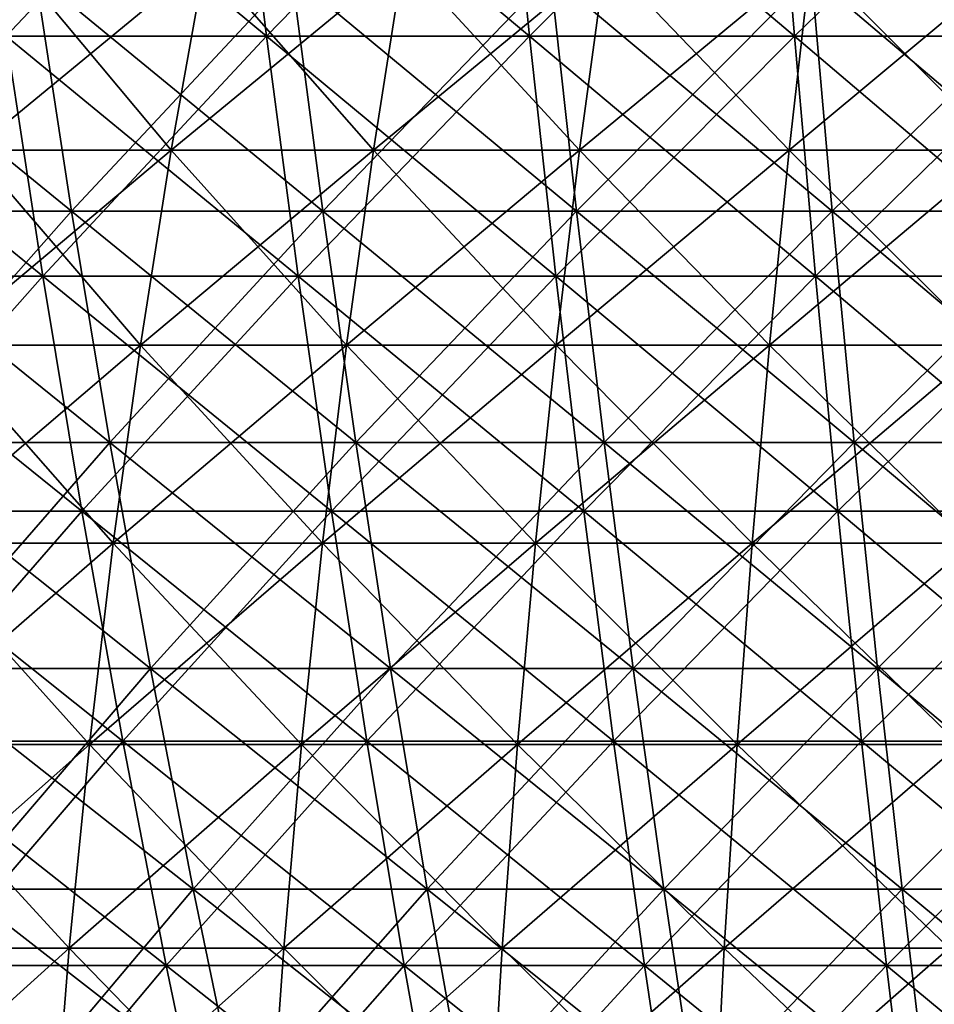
# Model space of a CAD drawing. Header units: millimetres. Extents: x -125 to 125, y 3898 to 4025.
# Tile 96 of 256: x -30 to -15, y 3950 to 3966. Entities that reach past the tile are written whole.
import ezdxf

# ---------------------------------------------------------------- set-up
doc = ezdxf.new("R2010")
doc.units = ezdxf.units.MM
doc.header["$LTSCALE"] = 2.2935
for name, color, linetype in [('2', 7, 'CONTINUOUS'), ('3', 7, 'CONTINUOUS'), ('4', 7, 'CONTINUOUS'), ('5', 7, 'CONTINUOUS'), ('6', 7, 'CONTINUOUS'), ('7', 7, 'CONTINUOUS')]:
    doc.layers.add(name, color=color, linetype=linetype)

msp = doc.modelspace()

# ---------------------------------------------------------------- linework, layer by layer
at = {"layer": '2', "color": 36, "linetype": 'Continuous', "true_color": 0x833d1e}
for points in [[(-29.858, 3965.627, 105.87), (-25.679, 3965.627, 106.96), (-30.409, 3969.553, 107.823), (-29.858, 3965.627, 105.87)], [(-30.409, 3969.553, 107.823), (-25.679, 3965.627, 106.96), (-26.153, 3969.553, 108.934), (-30.409, 3969.553, 107.823)], [(-25.679, 3965.627, 106.96), (-21.46, 3965.627, 107.886), (-26.153, 3969.553, 108.934), (-25.679, 3965.627, 106.96)], [(-26.153, 3969.553, 108.934), (-21.46, 3965.627, 107.886), (-21.856, 3969.553, 109.877), (-26.153, 3969.553, 108.934)], [(-21.46, 3965.627, 107.886), (-17.208, 3965.627, 108.645), (-21.856, 3969.553, 109.877), (-21.46, 3965.627, 107.886)], [(-21.856, 3969.553, 109.877), (-17.208, 3965.627, 108.645), (-17.525, 3969.553, 110.65), (-21.856, 3969.553, 109.877)], [(-17.208, 3965.627, 108.645), (-12.929, 3965.627, 109.237), (-17.525, 3969.553, 110.65), (-17.208, 3965.627, 108.645)], [(-17.525, 3969.553, 110.65), (-12.929, 3965.627, 109.237), (-13.168, 3969.553, 111.253), (-17.525, 3969.553, 110.65)], [(-33.322, 3961.776, 102.554), (-29.27, 3961.776, 103.783), (-33.992, 3965.627, 104.616), (-33.322, 3961.776, 102.554)], [(-33.992, 3965.627, 104.616), (-29.27, 3961.776, 103.783), (-29.858, 3965.627, 105.87), (-33.992, 3965.627, 104.616)], [(-29.27, 3961.776, 103.783), (-25.173, 3961.776, 104.853), (-29.858, 3965.627, 105.87), (-29.27, 3961.776, 103.783)], [(-29.858, 3965.627, 105.87), (-25.173, 3961.776, 104.853), (-25.679, 3965.627, 106.96), (-29.858, 3965.627, 105.87)], [(-25.173, 3961.776, 104.853), (-21.037, 3961.776, 105.76), (-25.679, 3965.627, 106.96), (-25.173, 3961.776, 104.853)], [(-25.679, 3965.627, 106.96), (-21.037, 3961.776, 105.76), (-21.46, 3965.627, 107.886), (-25.679, 3965.627, 106.96)], [(-21.037, 3961.776, 105.76), (-16.869, 3961.776, 106.504), (-21.46, 3965.627, 107.886), (-21.037, 3961.776, 105.76)], [(-21.46, 3965.627, 107.886), (-16.869, 3961.776, 106.504), (-17.208, 3965.627, 108.645), (-21.46, 3965.627, 107.886)], [(-16.869, 3961.776, 106.504), (-12.674, 3961.776, 107.085), (-17.208, 3965.627, 108.645), (-16.869, 3961.776, 106.504)], [(-17.208, 3965.627, 108.645), (-12.674, 3961.776, 107.085), (-12.929, 3965.627, 109.237), (-17.208, 3965.627, 108.645)], [(-32.61, 3958.004, 100.365), (-28.645, 3958.004, 101.568), (-33.322, 3961.776, 102.554), (-32.61, 3958.004, 100.365)], [(-33.322, 3961.776, 102.554), (-28.645, 3958.004, 101.568), (-29.27, 3961.776, 103.783), (-33.322, 3961.776, 102.554)], [(-28.645, 3958.004, 101.568), (-24.635, 3958.004, 102.614), (-29.27, 3961.776, 103.783), (-28.645, 3958.004, 101.568)], [(-29.27, 3961.776, 103.783), (-24.635, 3958.004, 102.614), (-25.173, 3961.776, 104.853), (-29.27, 3961.776, 103.783)], [(-24.635, 3958.004, 102.614), (-20.588, 3958.004, 103.502), (-25.173, 3961.776, 104.853), (-24.635, 3958.004, 102.614)], [(-25.173, 3961.776, 104.853), (-20.588, 3958.004, 103.502), (-21.037, 3961.776, 105.76), (-25.173, 3961.776, 104.853)], [(-20.588, 3958.004, 103.502), (-16.508, 3958.004, 104.23), (-21.037, 3961.776, 105.76), (-20.588, 3958.004, 103.502)], [(-21.037, 3961.776, 105.76), (-16.508, 3958.004, 104.23), (-16.869, 3961.776, 106.504), (-21.037, 3961.776, 105.76)], [(-16.508, 3958.004, 104.23), (-12.404, 3958.004, 104.798), (-16.869, 3961.776, 106.504), (-16.508, 3958.004, 104.23)], [(-16.869, 3961.776, 106.504), (-12.404, 3958.004, 104.798), (-12.674, 3961.776, 107.085), (-16.869, 3961.776, 106.504)], [(-31.858, 3954.316, 98.05), (-27.984, 3954.316, 99.225), (-32.61, 3958.004, 100.365), (-31.858, 3954.316, 98.05)], [(-32.61, 3958.004, 100.365), (-27.984, 3954.316, 99.225), (-28.645, 3958.004, 101.568), (-32.61, 3958.004, 100.365)], [(-27.984, 3954.316, 99.225), (-24.067, 3954.316, 100.247), (-28.645, 3958.004, 101.568), (-27.984, 3954.316, 99.225)], [(-28.645, 3958.004, 101.568), (-24.067, 3954.316, 100.247), (-24.635, 3958.004, 102.614), (-28.645, 3958.004, 101.568)], [(-24.067, 3954.316, 100.247), (-20.113, 3954.316, 101.115), (-24.635, 3958.004, 102.614), (-24.067, 3954.316, 100.247)], [(-24.635, 3958.004, 102.614), (-20.113, 3954.316, 101.115), (-20.588, 3958.004, 103.502), (-24.635, 3958.004, 102.614)], [(-20.113, 3954.316, 101.115), (-16.128, 3954.316, 101.826), (-20.588, 3958.004, 103.502), (-20.113, 3954.316, 101.115)], [(-20.588, 3958.004, 103.502), (-16.128, 3954.316, 101.826), (-16.508, 3958.004, 104.23), (-20.588, 3958.004, 103.502)], [(-16.128, 3954.316, 101.826), (-12.118, 3954.316, 102.381), (-16.508, 3958.004, 104.23), (-16.128, 3954.316, 101.826)], [(-16.508, 3958.004, 104.23), (-12.118, 3954.316, 102.381), (-12.404, 3958.004, 104.798), (-16.508, 3958.004, 104.23)], [(-31.066, 3950.715, 95.612), (-27.289, 3950.715, 96.758), (-31.858, 3954.316, 98.05), (-31.066, 3950.715, 95.612)], [(-31.858, 3954.316, 98.05), (-27.289, 3950.715, 96.758), (-27.984, 3954.316, 99.225), (-31.858, 3954.316, 98.05)], [(-27.289, 3950.715, 96.758), (-23.469, 3950.715, 97.755), (-27.984, 3954.316, 99.225), (-27.289, 3950.715, 96.758)], [(-27.984, 3954.316, 99.225), (-23.469, 3950.715, 97.755), (-24.067, 3954.316, 100.247), (-27.984, 3954.316, 99.225)], [(-23.469, 3950.715, 97.755), (-19.613, 3950.715, 98.601), (-24.067, 3954.316, 100.247), (-23.469, 3950.715, 97.755)], [(-24.067, 3954.316, 100.247), (-19.613, 3950.715, 98.601), (-20.113, 3954.316, 101.115), (-24.067, 3954.316, 100.247)], [(-19.613, 3950.715, 98.601), (-15.727, 3950.715, 99.295), (-20.113, 3954.316, 101.115), (-19.613, 3950.715, 98.601)], [(-20.113, 3954.316, 101.115), (-15.727, 3950.715, 99.295), (-16.128, 3954.316, 101.826), (-20.113, 3954.316, 101.115)], [(-15.727, 3950.715, 99.295), (-11.816, 3950.715, 99.836), (-16.128, 3954.316, 101.826), (-15.727, 3950.715, 99.295)], [(-16.128, 3954.316, 101.826), (-11.816, 3950.715, 99.836), (-12.118, 3954.316, 102.381), (-16.128, 3954.316, 101.826)], [(-30.235, 3947.208, 93.055), (-26.559, 3947.208, 94.17), (-31.066, 3950.715, 95.612), (-30.235, 3947.208, 93.055)], [(-31.066, 3950.715, 95.612), (-26.559, 3947.208, 94.17), (-27.289, 3950.715, 96.758), (-31.066, 3950.715, 95.612)], [(-26.559, 3947.208, 94.17), (-22.841, 3947.208, 95.141), (-27.289, 3950.715, 96.758), (-26.559, 3947.208, 94.17)], [(-27.289, 3950.715, 96.758), (-22.841, 3947.208, 95.141), (-23.469, 3950.715, 97.755), (-27.289, 3950.715, 96.758)], [(-22.841, 3947.208, 95.141), (-19.088, 3947.208, 95.964), (-23.469, 3950.715, 97.755), (-22.841, 3947.208, 95.141)], [(-23.469, 3950.715, 97.755), (-19.088, 3947.208, 95.964), (-19.613, 3950.715, 98.601), (-23.469, 3950.715, 97.755)], [(-19.088, 3947.208, 95.964), (-15.306, 3947.208, 96.639), (-19.613, 3950.715, 98.601), (-19.088, 3947.208, 95.964)], [(-19.613, 3950.715, 98.601), (-15.306, 3947.208, 96.639), (-15.727, 3950.715, 99.295), (-19.613, 3950.715, 98.601)], [(-15.306, 3947.208, 96.639), (-11.5, 3947.208, 97.166), (-15.727, 3950.715, 99.295), (-15.306, 3947.208, 96.639)], [(-15.727, 3950.715, 99.295), (-11.5, 3947.208, 97.166), (-11.816, 3950.715, 99.836), (-15.727, 3950.715, 99.295)]]:
    msp.add_3dface(points, dxfattribs=at)
at = {"layer": '3', "color": 36, "linetype": 'Continuous', "true_color": 0x833d1e}
for points in [[(-26.153, 3969.553, -108.934), (-29.858, 3965.627, -105.87), (-30.409, 3969.553, -107.823), (-26.153, 3969.553, -108.934)], [(-25.679, 3965.627, -106.96), (-29.858, 3965.627, -105.87), (-26.153, 3969.553, -108.934), (-25.679, 3965.627, -106.96)], [(-21.856, 3969.553, -109.877), (-25.679, 3965.627, -106.96), (-26.153, 3969.553, -108.934), (-21.856, 3969.553, -109.877)], [(-21.46, 3965.627, -107.886), (-25.679, 3965.627, -106.96), (-21.856, 3969.553, -109.877), (-21.46, 3965.627, -107.886)], [(-17.525, 3969.553, -110.65), (-21.46, 3965.627, -107.886), (-21.856, 3969.553, -109.877), (-17.525, 3969.553, -110.65)], [(-17.208, 3965.627, -108.645), (-21.46, 3965.627, -107.886), (-17.525, 3969.553, -110.65), (-17.208, 3965.627, -108.645)], [(-13.168, 3969.553, -111.253), (-17.208, 3965.627, -108.645), (-17.525, 3969.553, -110.65), (-13.168, 3969.553, -111.253)], [(-12.929, 3965.627, -109.237), (-17.208, 3965.627, -108.645), (-13.168, 3969.553, -111.253), (-12.929, 3965.627, -109.237)], [(-29.27, 3961.776, -103.783), (-33.322, 3961.776, -102.554), (-29.858, 3965.627, -105.87), (-29.27, 3961.776, -103.783)], [(-25.679, 3965.627, -106.96), (-29.27, 3961.776, -103.783), (-29.858, 3965.627, -105.87), (-25.679, 3965.627, -106.96)], [(-25.173, 3961.776, -104.853), (-29.27, 3961.776, -103.783), (-25.679, 3965.627, -106.96), (-25.173, 3961.776, -104.853)], [(-21.46, 3965.627, -107.886), (-25.173, 3961.776, -104.853), (-25.679, 3965.627, -106.96), (-21.46, 3965.627, -107.886)], [(-21.037, 3961.776, -105.76), (-25.173, 3961.776, -104.853), (-21.46, 3965.627, -107.886), (-21.037, 3961.776, -105.76)], [(-17.208, 3965.627, -108.645), (-21.037, 3961.776, -105.76), (-21.46, 3965.627, -107.886), (-17.208, 3965.627, -108.645)], [(-16.869, 3961.776, -106.504), (-21.037, 3961.776, -105.76), (-17.208, 3965.627, -108.645), (-16.869, 3961.776, -106.504)], [(-12.929, 3965.627, -109.237), (-16.869, 3961.776, -106.504), (-17.208, 3965.627, -108.645), (-12.929, 3965.627, -109.237)], [(-12.674, 3961.776, -107.085), (-16.869, 3961.776, -106.504), (-12.929, 3965.627, -109.237), (-12.674, 3961.776, -107.085)], [(-29.27, 3961.776, -103.783), (-32.61, 3958.004, -100.365), (-33.322, 3961.776, -102.554), (-29.27, 3961.776, -103.783)], [(-28.645, 3958.004, -101.568), (-32.61, 3958.004, -100.365), (-29.27, 3961.776, -103.783), (-28.645, 3958.004, -101.568)], [(-25.173, 3961.776, -104.853), (-28.645, 3958.004, -101.568), (-29.27, 3961.776, -103.783), (-25.173, 3961.776, -104.853)], [(-24.635, 3958.004, -102.614), (-28.645, 3958.004, -101.568), (-25.173, 3961.776, -104.853), (-24.635, 3958.004, -102.614)], [(-21.037, 3961.776, -105.76), (-24.635, 3958.004, -102.614), (-25.173, 3961.776, -104.853), (-21.037, 3961.776, -105.76)], [(-20.588, 3958.004, -103.502), (-24.635, 3958.004, -102.614), (-21.037, 3961.776, -105.76), (-20.588, 3958.004, -103.502)], [(-16.869, 3961.776, -106.504), (-20.588, 3958.004, -103.502), (-21.037, 3961.776, -105.76), (-16.869, 3961.776, -106.504)], [(-16.508, 3958.004, -104.23), (-20.588, 3958.004, -103.502), (-16.869, 3961.776, -106.504), (-16.508, 3958.004, -104.23)], [(-12.674, 3961.776, -107.085), (-16.508, 3958.004, -104.23), (-16.869, 3961.776, -106.504), (-12.674, 3961.776, -107.085)], [(-12.404, 3958.004, -104.798), (-16.508, 3958.004, -104.23), (-12.674, 3961.776, -107.085), (-12.404, 3958.004, -104.798)], [(-28.645, 3958.004, -101.568), (-31.858, 3954.316, -98.05), (-32.61, 3958.004, -100.365), (-28.645, 3958.004, -101.568)], [(-27.984, 3954.316, -99.225), (-31.858, 3954.316, -98.05), (-28.645, 3958.004, -101.568), (-27.984, 3954.316, -99.225)], [(-24.635, 3958.004, -102.614), (-27.984, 3954.316, -99.225), (-28.645, 3958.004, -101.568), (-24.635, 3958.004, -102.614)], [(-24.067, 3954.316, -100.247), (-27.984, 3954.316, -99.225), (-24.635, 3958.004, -102.614), (-24.067, 3954.316, -100.247)], [(-20.588, 3958.004, -103.502), (-24.067, 3954.316, -100.247), (-24.635, 3958.004, -102.614), (-20.588, 3958.004, -103.502)], [(-20.113, 3954.316, -101.115), (-24.067, 3954.316, -100.247), (-20.588, 3958.004, -103.502), (-20.113, 3954.316, -101.115)], [(-16.508, 3958.004, -104.23), (-20.113, 3954.316, -101.115), (-20.588, 3958.004, -103.502), (-16.508, 3958.004, -104.23)], [(-16.128, 3954.316, -101.826), (-20.113, 3954.316, -101.115), (-16.508, 3958.004, -104.23), (-16.128, 3954.316, -101.826)], [(-12.404, 3958.004, -104.798), (-16.128, 3954.316, -101.826), (-16.508, 3958.004, -104.23), (-12.404, 3958.004, -104.798)], [(-12.118, 3954.316, -102.381), (-16.128, 3954.316, -101.826), (-12.404, 3958.004, -104.798), (-12.118, 3954.316, -102.381)], [(-27.984, 3954.316, -99.225), (-31.066, 3950.715, -95.612), (-31.858, 3954.316, -98.05), (-27.984, 3954.316, -99.225)], [(-27.289, 3950.715, -96.758), (-31.066, 3950.715, -95.612), (-27.984, 3954.316, -99.225), (-27.289, 3950.715, -96.758)], [(-24.067, 3954.316, -100.247), (-27.289, 3950.715, -96.758), (-27.984, 3954.316, -99.225), (-24.067, 3954.316, -100.247)], [(-23.469, 3950.715, -97.755), (-27.289, 3950.715, -96.758), (-24.067, 3954.316, -100.247), (-23.469, 3950.715, -97.755)], [(-20.113, 3954.316, -101.115), (-23.469, 3950.715, -97.755), (-24.067, 3954.316, -100.247), (-20.113, 3954.316, -101.115)], [(-19.613, 3950.715, -98.601), (-23.469, 3950.715, -97.755), (-20.113, 3954.316, -101.115), (-19.613, 3950.715, -98.601)], [(-16.128, 3954.316, -101.826), (-19.613, 3950.715, -98.601), (-20.113, 3954.316, -101.115), (-16.128, 3954.316, -101.826)], [(-15.727, 3950.715, -99.295), (-19.613, 3950.715, -98.601), (-16.128, 3954.316, -101.826), (-15.727, 3950.715, -99.295)], [(-12.118, 3954.316, -102.381), (-15.727, 3950.715, -99.295), (-16.128, 3954.316, -101.826), (-12.118, 3954.316, -102.381)], [(-11.816, 3950.715, -99.836), (-15.727, 3950.715, -99.295), (-12.118, 3954.316, -102.381), (-11.816, 3950.715, -99.836)], [(-27.289, 3950.715, -96.758), (-30.235, 3947.208, -93.055), (-31.066, 3950.715, -95.612), (-27.289, 3950.715, -96.758)], [(-26.559, 3947.208, -94.17), (-30.235, 3947.208, -93.055), (-27.289, 3950.715, -96.758), (-26.559, 3947.208, -94.17)], [(-23.469, 3950.715, -97.755), (-26.559, 3947.208, -94.17), (-27.289, 3950.715, -96.758), (-23.469, 3950.715, -97.755)], [(-22.841, 3947.208, -95.141), (-26.559, 3947.208, -94.17), (-23.469, 3950.715, -97.755), (-22.841, 3947.208, -95.141)], [(-19.613, 3950.715, -98.601), (-22.841, 3947.208, -95.141), (-23.469, 3950.715, -97.755), (-19.613, 3950.715, -98.601)], [(-19.088, 3947.208, -95.964), (-22.841, 3947.208, -95.141), (-19.613, 3950.715, -98.601), (-19.088, 3947.208, -95.964)], [(-15.727, 3950.715, -99.295), (-19.088, 3947.208, -95.964), (-19.613, 3950.715, -98.601), (-15.727, 3950.715, -99.295)], [(-15.306, 3947.208, -96.639), (-19.088, 3947.208, -95.964), (-15.727, 3950.715, -99.295), (-15.306, 3947.208, -96.639)], [(-11.816, 3950.715, -99.836), (-15.306, 3947.208, -96.639), (-15.727, 3950.715, -99.295), (-11.816, 3950.715, -99.836)], [(-11.5, 3947.208, -97.166), (-15.306, 3947.208, -96.639), (-11.816, 3950.715, -99.836), (-11.5, 3947.208, -97.166)]]:
    msp.add_3dface(points, dxfattribs=at)
at = {"layer": '4', "color": 36, "linetype": 'Continuous', "true_color": 0x833d1e}
for points in [[(-32.794, 3962.819, -100.931), (-28.807, 3962.819, -102.141), (-33.453, 3966.607, -102.957), (-32.794, 3962.819, -100.931)], [(-33.453, 3966.607, -102.957), (-28.807, 3962.819, -102.141), (-29.385, 3966.607, -104.191), (-33.453, 3966.607, -102.957)], [(-28.807, 3962.819, -102.141), (-24.774, 3962.819, -103.193), (-29.385, 3966.607, -104.191), (-28.807, 3962.819, -102.141)], [(-29.385, 3966.607, -104.191), (-24.774, 3962.819, -103.193), (-25.272, 3966.607, -105.264), (-29.385, 3966.607, -104.191)], [(-24.774, 3962.819, -103.193), (-20.704, 3962.819, -104.086), (-25.272, 3966.607, -105.264), (-24.774, 3962.819, -103.193)], [(-25.272, 3966.607, -105.264), (-20.704, 3962.819, -104.086), (-21.12, 3966.607, -106.175), (-25.272, 3966.607, -105.264)], [(-20.704, 3962.819, -104.086), (-16.602, 3962.819, -104.818), (-21.12, 3966.607, -106.175), (-20.704, 3962.819, -104.086)], [(-21.12, 3966.607, -106.175), (-16.602, 3962.819, -104.818), (-16.935, 3966.607, -106.923), (-21.12, 3966.607, -106.175)], [(-16.602, 3962.819, -104.818), (-12.474, 3962.819, -105.389), (-16.935, 3966.607, -106.923), (-16.602, 3962.819, -104.818)], [(-16.935, 3966.607, -106.923), (-12.474, 3962.819, -105.389), (-12.724, 3966.607, -107.505), (-16.935, 3966.607, -106.923)], [(-32.095, 3959.109, -98.779), (-28.192, 3959.109, -99.963), (-32.794, 3962.819, -100.931), (-32.095, 3959.109, -98.779)], [(-32.794, 3962.819, -100.931), (-28.192, 3959.109, -99.963), (-28.807, 3962.819, -102.141), (-32.794, 3962.819, -100.931)], [(-28.192, 3959.109, -99.963), (-24.246, 3959.109, -100.992), (-28.807, 3962.819, -102.141), (-28.192, 3959.109, -99.963)], [(-28.807, 3962.819, -102.141), (-24.246, 3959.109, -100.992), (-24.774, 3962.819, -103.193), (-28.807, 3962.819, -102.141)], [(-24.246, 3959.109, -100.992), (-20.262, 3959.109, -101.866), (-24.774, 3962.819, -103.193), (-24.246, 3959.109, -100.992)], [(-24.774, 3962.819, -103.193), (-20.262, 3959.109, -101.866), (-20.704, 3962.819, -104.086), (-24.774, 3962.819, -103.193)], [(-20.262, 3959.109, -101.866), (-16.248, 3959.109, -102.583), (-20.704, 3962.819, -104.086), (-20.262, 3959.109, -101.866)], [(-20.704, 3962.819, -104.086), (-16.248, 3959.109, -102.583), (-16.602, 3962.819, -104.818), (-20.704, 3962.819, -104.086)], [(-16.248, 3959.109, -102.583), (-12.208, 3959.109, -103.142), (-16.602, 3962.819, -104.818), (-16.248, 3959.109, -102.583)], [(-16.602, 3962.819, -104.818), (-12.208, 3959.109, -103.142), (-12.474, 3962.819, -105.389), (-16.602, 3962.819, -104.818)], [(-31.356, 3955.48, -96.503), (-27.543, 3955.48, -97.66), (-32.095, 3959.109, -98.779), (-31.356, 3955.48, -96.503)], [(-32.095, 3959.109, -98.779), (-27.543, 3955.48, -97.66), (-28.192, 3959.109, -99.963), (-32.095, 3959.109, -98.779)], [(-27.543, 3955.48, -97.66), (-23.688, 3955.48, -98.666), (-28.192, 3959.109, -99.963), (-27.543, 3955.48, -97.66)], [(-28.192, 3959.109, -99.963), (-23.688, 3955.48, -98.666), (-24.246, 3959.109, -100.992), (-28.192, 3959.109, -99.963)], [(-23.688, 3955.48, -98.666), (-19.796, 3955.48, -99.52), (-24.246, 3959.109, -100.992), (-23.688, 3955.48, -98.666)], [(-24.246, 3959.109, -100.992), (-19.796, 3955.48, -99.52), (-20.262, 3959.109, -101.866), (-24.246, 3959.109, -100.992)], [(-19.796, 3955.48, -99.52), (-15.873, 3955.48, -100.22), (-20.262, 3959.109, -101.866), (-19.796, 3955.48, -99.52)], [(-20.262, 3959.109, -101.866), (-15.873, 3955.48, -100.22), (-16.248, 3959.109, -102.583), (-20.262, 3959.109, -101.866)], [(-15.873, 3955.48, -100.22), (-11.926, 3955.48, -100.766), (-16.248, 3959.109, -102.583), (-15.873, 3955.48, -100.22)], [(-16.248, 3959.109, -102.583), (-11.926, 3955.48, -100.766), (-12.208, 3959.109, -103.142), (-16.248, 3959.109, -102.583)], [(-30.577, 3951.939, -94.107), (-26.859, 3951.939, -95.235), (-31.356, 3955.48, -96.503), (-30.577, 3951.939, -94.107)], [(-31.356, 3955.48, -96.503), (-26.859, 3951.939, -95.235), (-27.543, 3955.48, -97.66), (-31.356, 3955.48, -96.503)], [(-26.859, 3951.939, -95.235), (-23.099, 3951.939, -96.216), (-27.543, 3955.48, -97.66), (-26.859, 3951.939, -95.235)], [(-27.543, 3955.48, -97.66), (-23.099, 3951.939, -96.216), (-23.688, 3955.48, -98.666), (-27.543, 3955.48, -97.66)], [(-23.099, 3951.939, -96.216), (-19.304, 3951.939, -97.049), (-23.688, 3955.48, -98.666), (-23.099, 3951.939, -96.216)], [(-23.688, 3955.48, -98.666), (-19.304, 3951.939, -97.049), (-19.796, 3955.48, -99.52), (-23.688, 3955.48, -98.666)], [(-19.304, 3951.939, -97.049), (-15.479, 3951.939, -97.732), (-19.796, 3955.48, -99.52), (-19.304, 3951.939, -97.049)], [(-19.796, 3955.48, -99.52), (-15.479, 3951.939, -97.732), (-15.873, 3955.48, -100.22), (-19.796, 3955.48, -99.52)], [(-15.479, 3951.939, -97.732), (-11.63, 3951.939, -98.264), (-15.873, 3955.48, -100.22), (-15.479, 3951.939, -97.732)], [(-15.873, 3955.48, -100.22), (-11.63, 3951.939, -98.264), (-11.926, 3955.48, -100.766), (-15.873, 3955.48, -100.22)], [(-29.761, 3948.489, -91.593), (-26.142, 3948.489, -92.691), (-30.577, 3951.939, -94.107), (-29.761, 3948.489, -91.593)], [(-30.577, 3951.939, -94.107), (-26.142, 3948.489, -92.691), (-26.859, 3951.939, -95.235), (-30.577, 3951.939, -94.107)], [(-26.142, 3948.489, -92.691), (-22.482, 3948.489, -93.646), (-26.859, 3951.939, -95.235), (-26.142, 3948.489, -92.691)], [(-26.859, 3951.939, -95.235), (-22.482, 3948.489, -93.646), (-23.099, 3951.939, -96.216), (-26.859, 3951.939, -95.235)], [(-22.482, 3948.489, -93.646), (-18.789, 3948.489, -94.457), (-23.099, 3951.939, -96.216), (-22.482, 3948.489, -93.646)], [(-23.099, 3951.939, -96.216), (-18.789, 3948.489, -94.457), (-19.304, 3951.939, -97.049), (-23.099, 3951.939, -96.216)], [(-18.789, 3948.489, -94.457), (-15.066, 3948.489, -95.121), (-19.304, 3951.939, -97.049), (-18.789, 3948.489, -94.457)], [(-19.304, 3951.939, -97.049), (-15.066, 3948.489, -95.121), (-15.479, 3951.939, -97.732), (-19.304, 3951.939, -97.049)], [(-15.066, 3948.489, -95.121), (-11.32, 3948.489, -95.64), (-15.479, 3951.939, -97.732), (-15.066, 3948.489, -95.121)], [(-15.479, 3951.939, -97.732), (-11.32, 3948.489, -95.64), (-11.63, 3951.939, -98.264), (-15.479, 3951.939, -97.732)]]:
    msp.add_3dface(points, dxfattribs=at)
at = {"layer": '5', "color": 36, "linetype": 'Continuous', "true_color": 0x833d1e}
for points in [[(-29.385, 3966.607, 104.191), (-32.794, 3962.819, 100.931), (-33.453, 3966.607, 102.957), (-29.385, 3966.607, 104.191)], [(-28.807, 3962.819, 102.141), (-32.794, 3962.819, 100.931), (-29.385, 3966.607, 104.191), (-28.807, 3962.819, 102.141)], [(-25.272, 3966.607, 105.264), (-28.807, 3962.819, 102.141), (-29.385, 3966.607, 104.191), (-25.272, 3966.607, 105.264)], [(-24.774, 3962.819, 103.193), (-28.807, 3962.819, 102.141), (-25.272, 3966.607, 105.264), (-24.774, 3962.819, 103.193)], [(-21.12, 3966.607, 106.175), (-24.774, 3962.819, 103.193), (-25.272, 3966.607, 105.264), (-21.12, 3966.607, 106.175)], [(-20.704, 3962.819, 104.086), (-24.774, 3962.819, 103.193), (-21.12, 3966.607, 106.175), (-20.704, 3962.819, 104.086)], [(-16.935, 3966.607, 106.923), (-20.704, 3962.819, 104.086), (-21.12, 3966.607, 106.175), (-16.935, 3966.607, 106.923)], [(-16.602, 3962.819, 104.818), (-20.704, 3962.819, 104.086), (-16.935, 3966.607, 106.923), (-16.602, 3962.819, 104.818)], [(-12.724, 3966.607, 107.505), (-16.602, 3962.819, 104.818), (-16.935, 3966.607, 106.923), (-12.724, 3966.607, 107.505)], [(-12.474, 3962.819, 105.389), (-16.602, 3962.819, 104.818), (-12.724, 3966.607, 107.505), (-12.474, 3962.819, 105.389)], [(-28.807, 3962.819, 102.141), (-32.095, 3959.109, 98.779), (-32.794, 3962.819, 100.931), (-28.807, 3962.819, 102.141)], [(-28.192, 3959.109, 99.963), (-32.095, 3959.109, 98.779), (-28.807, 3962.819, 102.141), (-28.192, 3959.109, 99.963)], [(-24.774, 3962.819, 103.193), (-28.192, 3959.109, 99.963), (-28.807, 3962.819, 102.141), (-24.774, 3962.819, 103.193)], [(-24.246, 3959.109, 100.992), (-28.192, 3959.109, 99.963), (-24.774, 3962.819, 103.193), (-24.246, 3959.109, 100.992)], [(-20.704, 3962.819, 104.086), (-24.246, 3959.109, 100.992), (-24.774, 3962.819, 103.193), (-20.704, 3962.819, 104.086)], [(-20.262, 3959.109, 101.866), (-24.246, 3959.109, 100.992), (-20.704, 3962.819, 104.086), (-20.262, 3959.109, 101.866)], [(-16.602, 3962.819, 104.818), (-20.262, 3959.109, 101.866), (-20.704, 3962.819, 104.086), (-16.602, 3962.819, 104.818)], [(-16.248, 3959.109, 102.583), (-20.262, 3959.109, 101.866), (-16.602, 3962.819, 104.818), (-16.248, 3959.109, 102.583)], [(-12.474, 3962.819, 105.389), (-16.248, 3959.109, 102.583), (-16.602, 3962.819, 104.818), (-12.474, 3962.819, 105.389)], [(-12.208, 3959.109, 103.142), (-16.248, 3959.109, 102.583), (-12.474, 3962.819, 105.389), (-12.208, 3959.109, 103.142)], [(-28.192, 3959.109, 99.963), (-31.356, 3955.48, 96.503), (-32.095, 3959.109, 98.779), (-28.192, 3959.109, 99.963)], [(-27.543, 3955.48, 97.66), (-31.356, 3955.48, 96.503), (-28.192, 3959.109, 99.963), (-27.543, 3955.48, 97.66)], [(-24.246, 3959.109, 100.992), (-27.543, 3955.48, 97.66), (-28.192, 3959.109, 99.963), (-24.246, 3959.109, 100.992)], [(-23.688, 3955.48, 98.666), (-27.543, 3955.48, 97.66), (-24.246, 3959.109, 100.992), (-23.688, 3955.48, 98.666)], [(-20.262, 3959.109, 101.866), (-23.688, 3955.48, 98.666), (-24.246, 3959.109, 100.992), (-20.262, 3959.109, 101.866)], [(-19.796, 3955.48, 99.52), (-23.688, 3955.48, 98.666), (-20.262, 3959.109, 101.866), (-19.796, 3955.48, 99.52)], [(-16.248, 3959.109, 102.583), (-19.796, 3955.48, 99.52), (-20.262, 3959.109, 101.866), (-16.248, 3959.109, 102.583)], [(-15.873, 3955.48, 100.22), (-19.796, 3955.48, 99.52), (-16.248, 3959.109, 102.583), (-15.873, 3955.48, 100.22)], [(-12.208, 3959.109, 103.142), (-15.873, 3955.48, 100.22), (-16.248, 3959.109, 102.583), (-12.208, 3959.109, 103.142)], [(-11.926, 3955.48, 100.766), (-15.873, 3955.48, 100.22), (-12.208, 3959.109, 103.142), (-11.926, 3955.48, 100.766)], [(-27.543, 3955.48, 97.66), (-30.577, 3951.939, 94.107), (-31.356, 3955.48, 96.503), (-27.543, 3955.48, 97.66)], [(-26.859, 3951.939, 95.235), (-30.577, 3951.939, 94.107), (-27.543, 3955.48, 97.66), (-26.859, 3951.939, 95.235)], [(-23.688, 3955.48, 98.666), (-26.859, 3951.939, 95.235), (-27.543, 3955.48, 97.66), (-23.688, 3955.48, 98.666)], [(-23.099, 3951.939, 96.216), (-26.859, 3951.939, 95.235), (-23.688, 3955.48, 98.666), (-23.099, 3951.939, 96.216)], [(-19.796, 3955.48, 99.52), (-23.099, 3951.939, 96.216), (-23.688, 3955.48, 98.666), (-19.796, 3955.48, 99.52)], [(-19.304, 3951.939, 97.049), (-23.099, 3951.939, 96.216), (-19.796, 3955.48, 99.52), (-19.304, 3951.939, 97.049)], [(-15.873, 3955.48, 100.22), (-19.304, 3951.939, 97.049), (-19.796, 3955.48, 99.52), (-15.873, 3955.48, 100.22)], [(-15.479, 3951.939, 97.732), (-19.304, 3951.939, 97.049), (-15.873, 3955.48, 100.22), (-15.479, 3951.939, 97.732)], [(-11.926, 3955.48, 100.766), (-15.479, 3951.939, 97.732), (-15.873, 3955.48, 100.22), (-11.926, 3955.48, 100.766)], [(-11.63, 3951.939, 98.264), (-15.479, 3951.939, 97.732), (-11.926, 3955.48, 100.766), (-11.63, 3951.939, 98.264)], [(-26.859, 3951.939, 95.235), (-29.761, 3948.489, 91.593), (-30.577, 3951.939, 94.107), (-26.859, 3951.939, 95.235)], [(-26.142, 3948.489, 92.691), (-29.761, 3948.489, 91.593), (-26.859, 3951.939, 95.235), (-26.142, 3948.489, 92.691)], [(-23.099, 3951.939, 96.216), (-26.142, 3948.489, 92.691), (-26.859, 3951.939, 95.235), (-23.099, 3951.939, 96.216)], [(-22.482, 3948.489, 93.646), (-26.142, 3948.489, 92.691), (-23.099, 3951.939, 96.216), (-22.482, 3948.489, 93.646)], [(-19.304, 3951.939, 97.049), (-22.482, 3948.489, 93.646), (-23.099, 3951.939, 96.216), (-19.304, 3951.939, 97.049)], [(-18.789, 3948.489, 94.457), (-22.482, 3948.489, 93.646), (-19.304, 3951.939, 97.049), (-18.789, 3948.489, 94.457)], [(-15.479, 3951.939, 97.732), (-18.789, 3948.489, 94.457), (-19.304, 3951.939, 97.049), (-15.479, 3951.939, 97.732)], [(-15.066, 3948.489, 95.121), (-18.789, 3948.489, 94.457), (-15.479, 3951.939, 97.732), (-15.066, 3948.489, 95.121)], [(-11.63, 3951.939, 98.264), (-15.066, 3948.489, 95.121), (-15.479, 3951.939, 97.732), (-11.63, 3951.939, 98.264)], [(-11.32, 3948.489, 95.64), (-15.066, 3948.489, 95.121), (-11.63, 3951.939, 98.264), (-11.32, 3948.489, 95.64)]]:
    msp.add_3dface(points, dxfattribs=at)
at = {"layer": '6', "color": 7, "linetype": 'Continuous', "true_color": 0xe0f2ff}
for points in [[(-30.386, 3963.799, 61.946), (-27.21, 3963.799, 63.406), (-29.774, 3966.868, 60.698), (-30.386, 3963.799, 61.946)], [(-29.774, 3966.868, 60.698), (-27.21, 3963.799, 63.406), (-26.661, 3966.868, 62.129), (-29.774, 3966.868, 60.698)], [(-27.21, 3963.799, 63.406), (-23.963, 3963.799, 64.703), (-26.661, 3966.868, 62.129), (-27.21, 3963.799, 63.406)], [(-26.661, 3966.868, 62.129), (-23.963, 3963.799, 64.703), (-23.481, 3966.868, 63.399), (-26.661, 3966.868, 62.129)], [(-23.963, 3963.799, 64.703), (-20.655, 3963.799, 65.833), (-23.481, 3966.868, 63.399), (-23.963, 3963.799, 64.703)], [(-23.481, 3966.868, 63.399), (-20.655, 3963.799, 65.833), (-20.239, 3966.868, 64.507), (-23.481, 3966.868, 63.399)], [(-20.655, 3963.799, 65.833), (-17.294, 3963.799, 66.795), (-20.239, 3966.868, 64.507), (-20.655, 3963.799, 65.833)], [(-20.239, 3966.868, 64.507), (-17.294, 3963.799, 66.795), (-16.946, 3966.868, 65.449), (-20.239, 3966.868, 64.507)], [(-17.294, 3963.799, 66.795), (-13.889, 3963.799, 67.585), (-16.946, 3966.868, 65.449), (-17.294, 3963.799, 66.795)], [(-16.946, 3966.868, 65.449), (-13.889, 3963.799, 67.585), (-13.609, 3966.868, 66.224), (-16.946, 3966.868, 65.449)], [(-30.937, 3960.671, 63.069), (-27.703, 3960.671, 64.555), (-30.386, 3963.799, 61.946), (-30.937, 3960.671, 63.069)], [(-30.386, 3963.799, 61.946), (-27.703, 3960.671, 64.555), (-27.21, 3963.799, 63.406), (-30.386, 3963.799, 61.946)], [(-27.703, 3960.671, 64.555), (-24.398, 3960.671, 65.876), (-27.21, 3963.799, 63.406), (-27.703, 3960.671, 64.555)], [(-27.21, 3963.799, 63.406), (-24.398, 3960.671, 65.876), (-23.963, 3963.799, 64.703), (-27.21, 3963.799, 63.406)], [(-24.398, 3960.671, 65.876), (-21.03, 3960.671, 67.027), (-23.963, 3963.799, 64.703), (-24.398, 3960.671, 65.876)], [(-23.963, 3963.799, 64.703), (-21.03, 3960.671, 67.027), (-20.655, 3963.799, 65.833), (-23.963, 3963.799, 64.703)], [(-21.03, 3960.671, 67.027), (-17.608, 3960.671, 68.006), (-20.655, 3963.799, 65.833), (-21.03, 3960.671, 67.027)], [(-20.655, 3963.799, 65.833), (-17.608, 3960.671, 68.006), (-17.294, 3963.799, 66.795), (-20.655, 3963.799, 65.833)], [(-17.608, 3960.671, 68.006), (-14.141, 3960.671, 68.81), (-17.294, 3963.799, 66.795), (-17.608, 3960.671, 68.006)], [(-17.294, 3963.799, 66.795), (-14.141, 3960.671, 68.81), (-13.889, 3963.799, 67.585), (-17.294, 3963.799, 66.795)], [(-31.425, 3957.49, 64.065), (-28.14, 3957.49, 65.574), (-30.937, 3960.671, 63.069), (-31.425, 3957.49, 64.065)], [(-30.937, 3960.671, 63.069), (-28.14, 3957.49, 65.574), (-27.703, 3960.671, 64.555), (-30.937, 3960.671, 63.069)], [(-28.14, 3957.49, 65.574), (-24.783, 3957.49, 66.915), (-27.703, 3960.671, 64.555), (-28.14, 3957.49, 65.574)], [(-27.703, 3960.671, 64.555), (-24.783, 3957.49, 66.915), (-24.398, 3960.671, 65.876), (-27.703, 3960.671, 64.555)], [(-24.783, 3957.49, 66.915), (-21.362, 3957.49, 68.085), (-24.398, 3960.671, 65.876), (-24.783, 3957.49, 66.915)], [(-24.398, 3960.671, 65.876), (-21.362, 3957.49, 68.085), (-21.03, 3960.671, 67.027), (-24.398, 3960.671, 65.876)], [(-21.362, 3957.49, 68.085), (-17.886, 3957.49, 69.079), (-21.03, 3960.671, 67.027), (-21.362, 3957.49, 68.085)], [(-21.03, 3960.671, 67.027), (-17.886, 3957.49, 69.079), (-17.608, 3960.671, 68.006), (-21.03, 3960.671, 67.027)], [(-17.886, 3957.49, 69.079), (-14.364, 3957.49, 69.897), (-17.608, 3960.671, 68.006), (-17.886, 3957.49, 69.079)], [(-17.608, 3960.671, 68.006), (-14.364, 3957.49, 69.897), (-14.141, 3960.671, 68.81), (-17.608, 3960.671, 68.006)], [(-31.85, 3954.262, 64.931), (-28.521, 3954.262, 66.461), (-31.425, 3957.49, 64.065), (-31.85, 3954.262, 64.931)], [(-31.425, 3957.49, 64.065), (-28.521, 3954.262, 66.461), (-28.14, 3957.49, 65.574), (-31.425, 3957.49, 64.065)], [(-28.521, 3954.262, 66.461), (-25.118, 3954.262, 67.82), (-28.14, 3957.49, 65.574), (-28.521, 3954.262, 66.461)], [(-28.14, 3957.49, 65.574), (-25.118, 3954.262, 67.82), (-24.783, 3957.49, 66.915), (-28.14, 3957.49, 65.574)], [(-25.118, 3954.262, 67.82), (-21.651, 3954.262, 69.005), (-24.783, 3957.49, 66.915), (-25.118, 3954.262, 67.82)], [(-24.783, 3957.49, 66.915), (-21.651, 3954.262, 69.005), (-21.362, 3957.49, 68.085), (-24.783, 3957.49, 66.915)], [(-21.651, 3954.262, 69.005), (-18.128, 3954.262, 70.013), (-21.362, 3957.49, 68.085), (-21.651, 3954.262, 69.005)], [(-21.362, 3957.49, 68.085), (-18.128, 3954.262, 70.013), (-17.886, 3957.49, 69.079), (-21.362, 3957.49, 68.085)], [(-18.128, 3954.262, 70.013), (-14.558, 3954.262, 70.842), (-17.886, 3957.49, 69.079), (-18.128, 3954.262, 70.013)], [(-17.886, 3957.49, 69.079), (-14.558, 3954.262, 70.842), (-14.364, 3957.49, 69.897), (-17.886, 3957.49, 69.079)], [(-32.211, 3950.994, 65.667), (-28.844, 3950.994, 67.214), (-31.85, 3954.262, 64.931), (-32.211, 3950.994, 65.667)], [(-31.85, 3954.262, 64.931), (-28.844, 3950.994, 67.214), (-28.521, 3954.262, 66.461), (-31.85, 3954.262, 64.931)], [(-28.844, 3950.994, 67.214), (-25.402, 3950.994, 68.588), (-28.521, 3954.262, 66.461), (-28.844, 3950.994, 67.214)], [(-28.521, 3954.262, 66.461), (-25.402, 3950.994, 68.588), (-25.118, 3954.262, 67.82), (-28.521, 3954.262, 66.461)], [(-25.402, 3950.994, 68.588), (-21.896, 3950.994, 69.787), (-25.118, 3954.262, 67.82), (-25.402, 3950.994, 68.588)], [(-25.118, 3954.262, 67.82), (-21.896, 3950.994, 69.787), (-21.651, 3954.262, 69.005), (-25.118, 3954.262, 67.82)], [(-21.896, 3950.994, 69.787), (-18.333, 3950.994, 70.806), (-21.651, 3954.262, 69.005), (-21.896, 3950.994, 69.787)], [(-21.651, 3954.262, 69.005), (-18.333, 3950.994, 70.806), (-18.128, 3954.262, 70.013), (-21.651, 3954.262, 69.005)], [(-18.333, 3950.994, 70.806), (-14.723, 3950.994, 71.644), (-18.128, 3954.262, 70.013), (-18.333, 3950.994, 70.806)], [(-18.128, 3954.262, 70.013), (-14.723, 3950.994, 71.644), (-14.558, 3954.262, 70.842), (-18.128, 3954.262, 70.013)], [(-32.507, 3947.692, 66.269), (-29.108, 3947.692, 67.831), (-32.211, 3950.994, 65.667), (-32.507, 3947.692, 66.269)], [(-32.211, 3950.994, 65.667), (-29.108, 3947.692, 67.831), (-28.844, 3950.994, 67.214), (-32.211, 3950.994, 65.667)], [(-29.108, 3947.692, 67.831), (-25.636, 3947.692, 69.218), (-28.844, 3950.994, 67.214), (-29.108, 3947.692, 67.831)], [(-28.844, 3950.994, 67.214), (-25.636, 3947.692, 69.218), (-25.402, 3950.994, 68.588), (-28.844, 3950.994, 67.214)], [(-25.636, 3947.692, 69.218), (-22.097, 3947.692, 70.428), (-25.402, 3950.994, 68.588), (-25.636, 3947.692, 69.218)], [(-25.402, 3950.994, 68.588), (-22.097, 3947.692, 70.428), (-21.896, 3950.994, 69.787), (-25.402, 3950.994, 68.588)], [(-22.097, 3947.692, 70.428), (-18.501, 3947.692, 71.456), (-21.896, 3950.994, 69.787), (-22.097, 3947.692, 70.428)], [(-21.896, 3950.994, 69.787), (-18.501, 3947.692, 71.456), (-18.333, 3950.994, 70.806), (-21.896, 3950.994, 69.787)], [(-18.501, 3947.692, 71.456), (-14.858, 3947.692, 72.302), (-18.333, 3950.994, 70.806), (-18.501, 3947.692, 71.456)], [(-18.333, 3950.994, 70.806), (-14.858, 3947.692, 72.302), (-14.723, 3950.994, 71.644), (-18.333, 3950.994, 70.806)]]:
    msp.add_3dface(points, dxfattribs=at)
at = {"layer": '7', "color": 7, "linetype": 'Continuous', "true_color": 0xe0f2ff}
for points in [[(-27.21, 3963.799, -63.406), (-30.386, 3963.799, -61.946), (-26.661, 3966.868, -62.129), (-27.21, 3963.799, -63.406)], [(-26.661, 3966.868, -62.129), (-30.386, 3963.799, -61.946), (-29.774, 3966.868, -60.698), (-26.661, 3966.868, -62.129)], [(-23.963, 3963.799, -64.703), (-27.21, 3963.799, -63.406), (-23.481, 3966.868, -63.399), (-23.963, 3963.799, -64.703)], [(-23.481, 3966.868, -63.399), (-27.21, 3963.799, -63.406), (-26.661, 3966.868, -62.129), (-23.481, 3966.868, -63.399)], [(-20.655, 3963.799, -65.833), (-23.963, 3963.799, -64.703), (-20.239, 3966.868, -64.507), (-20.655, 3963.799, -65.833)], [(-20.239, 3966.868, -64.507), (-23.963, 3963.799, -64.703), (-23.481, 3966.868, -63.399), (-20.239, 3966.868, -64.507)], [(-17.294, 3963.799, -66.795), (-20.655, 3963.799, -65.833), (-16.946, 3966.868, -65.449), (-17.294, 3963.799, -66.795)], [(-16.946, 3966.868, -65.449), (-20.655, 3963.799, -65.833), (-20.239, 3966.868, -64.507), (-16.946, 3966.868, -65.449)], [(-13.889, 3963.799, -67.585), (-17.294, 3963.799, -66.795), (-13.609, 3966.868, -66.224), (-13.889, 3963.799, -67.585)], [(-13.609, 3966.868, -66.224), (-17.294, 3963.799, -66.795), (-16.946, 3966.868, -65.449), (-13.609, 3966.868, -66.224)], [(-27.703, 3960.671, -64.555), (-30.937, 3960.671, -63.069), (-27.21, 3963.799, -63.406), (-27.703, 3960.671, -64.555)], [(-27.21, 3963.799, -63.406), (-30.937, 3960.671, -63.069), (-30.386, 3963.799, -61.946), (-27.21, 3963.799, -63.406)], [(-24.398, 3960.671, -65.876), (-27.703, 3960.671, -64.555), (-23.963, 3963.799, -64.703), (-24.398, 3960.671, -65.876)], [(-23.963, 3963.799, -64.703), (-27.703, 3960.671, -64.555), (-27.21, 3963.799, -63.406), (-23.963, 3963.799, -64.703)], [(-21.03, 3960.671, -67.027), (-24.398, 3960.671, -65.876), (-20.655, 3963.799, -65.833), (-21.03, 3960.671, -67.027)], [(-20.655, 3963.799, -65.833), (-24.398, 3960.671, -65.876), (-23.963, 3963.799, -64.703), (-20.655, 3963.799, -65.833)], [(-17.608, 3960.671, -68.006), (-21.03, 3960.671, -67.027), (-17.294, 3963.799, -66.795), (-17.608, 3960.671, -68.006)], [(-17.294, 3963.799, -66.795), (-21.03, 3960.671, -67.027), (-20.655, 3963.799, -65.833), (-17.294, 3963.799, -66.795)], [(-14.141, 3960.671, -68.81), (-17.608, 3960.671, -68.006), (-13.889, 3963.799, -67.585), (-14.141, 3960.671, -68.81)], [(-13.889, 3963.799, -67.585), (-17.608, 3960.671, -68.006), (-17.294, 3963.799, -66.795), (-13.889, 3963.799, -67.585)], [(-28.14, 3957.49, -65.574), (-31.425, 3957.49, -64.065), (-27.703, 3960.671, -64.555), (-28.14, 3957.49, -65.574)], [(-27.703, 3960.671, -64.555), (-31.425, 3957.49, -64.065), (-30.937, 3960.671, -63.069), (-27.703, 3960.671, -64.555)], [(-24.783, 3957.49, -66.915), (-28.14, 3957.49, -65.574), (-24.398, 3960.671, -65.876), (-24.783, 3957.49, -66.915)], [(-24.398, 3960.671, -65.876), (-28.14, 3957.49, -65.574), (-27.703, 3960.671, -64.555), (-24.398, 3960.671, -65.876)], [(-21.362, 3957.49, -68.085), (-24.783, 3957.49, -66.915), (-21.03, 3960.671, -67.027), (-21.362, 3957.49, -68.085)], [(-21.03, 3960.671, -67.027), (-24.783, 3957.49, -66.915), (-24.398, 3960.671, -65.876), (-21.03, 3960.671, -67.027)], [(-17.886, 3957.49, -69.079), (-21.362, 3957.49, -68.085), (-17.608, 3960.671, -68.006), (-17.886, 3957.49, -69.079)], [(-17.608, 3960.671, -68.006), (-21.362, 3957.49, -68.085), (-21.03, 3960.671, -67.027), (-17.608, 3960.671, -68.006)], [(-14.364, 3957.49, -69.897), (-17.886, 3957.49, -69.079), (-14.141, 3960.671, -68.81), (-14.364, 3957.49, -69.897)], [(-14.141, 3960.671, -68.81), (-17.886, 3957.49, -69.079), (-17.608, 3960.671, -68.006), (-14.141, 3960.671, -68.81)], [(-28.521, 3954.262, -66.461), (-31.85, 3954.262, -64.931), (-28.14, 3957.49, -65.574), (-28.521, 3954.262, -66.461)], [(-28.14, 3957.49, -65.574), (-31.85, 3954.262, -64.931), (-31.425, 3957.49, -64.065), (-28.14, 3957.49, -65.574)], [(-25.118, 3954.262, -67.82), (-28.521, 3954.262, -66.461), (-24.783, 3957.49, -66.915), (-25.118, 3954.262, -67.82)], [(-24.783, 3957.49, -66.915), (-28.521, 3954.262, -66.461), (-28.14, 3957.49, -65.574), (-24.783, 3957.49, -66.915)], [(-21.651, 3954.262, -69.005), (-25.118, 3954.262, -67.82), (-21.362, 3957.49, -68.085), (-21.651, 3954.262, -69.005)], [(-21.362, 3957.49, -68.085), (-25.118, 3954.262, -67.82), (-24.783, 3957.49, -66.915), (-21.362, 3957.49, -68.085)], [(-18.128, 3954.262, -70.013), (-21.651, 3954.262, -69.005), (-17.886, 3957.49, -69.079), (-18.128, 3954.262, -70.013)], [(-17.886, 3957.49, -69.079), (-21.651, 3954.262, -69.005), (-21.362, 3957.49, -68.085), (-17.886, 3957.49, -69.079)], [(-14.558, 3954.262, -70.842), (-18.128, 3954.262, -70.013), (-14.364, 3957.49, -69.897), (-14.558, 3954.262, -70.842)], [(-14.364, 3957.49, -69.897), (-18.128, 3954.262, -70.013), (-17.886, 3957.49, -69.079), (-14.364, 3957.49, -69.897)], [(-28.844, 3950.994, -67.214), (-32.211, 3950.994, -65.667), (-28.521, 3954.262, -66.461), (-28.844, 3950.994, -67.214)], [(-28.521, 3954.262, -66.461), (-32.211, 3950.994, -65.667), (-31.85, 3954.262, -64.931), (-28.521, 3954.262, -66.461)], [(-25.402, 3950.994, -68.588), (-28.844, 3950.994, -67.214), (-25.118, 3954.262, -67.82), (-25.402, 3950.994, -68.588)], [(-25.118, 3954.262, -67.82), (-28.844, 3950.994, -67.214), (-28.521, 3954.262, -66.461), (-25.118, 3954.262, -67.82)], [(-21.896, 3950.994, -69.787), (-25.402, 3950.994, -68.588), (-21.651, 3954.262, -69.005), (-21.896, 3950.994, -69.787)], [(-21.651, 3954.262, -69.005), (-25.402, 3950.994, -68.588), (-25.118, 3954.262, -67.82), (-21.651, 3954.262, -69.005)], [(-18.333, 3950.994, -70.806), (-21.896, 3950.994, -69.787), (-18.128, 3954.262, -70.013), (-18.333, 3950.994, -70.806)], [(-18.128, 3954.262, -70.013), (-21.896, 3950.994, -69.787), (-21.651, 3954.262, -69.005), (-18.128, 3954.262, -70.013)], [(-14.723, 3950.994, -71.644), (-18.333, 3950.994, -70.806), (-14.558, 3954.262, -70.842), (-14.723, 3950.994, -71.644)], [(-14.558, 3954.262, -70.842), (-18.333, 3950.994, -70.806), (-18.128, 3954.262, -70.013), (-14.558, 3954.262, -70.842)], [(-29.108, 3947.692, -67.831), (-32.507, 3947.692, -66.269), (-28.844, 3950.994, -67.214), (-29.108, 3947.692, -67.831)], [(-28.844, 3950.994, -67.214), (-32.507, 3947.692, -66.269), (-32.211, 3950.994, -65.667), (-28.844, 3950.994, -67.214)], [(-25.636, 3947.692, -69.218), (-29.108, 3947.692, -67.831), (-25.402, 3950.994, -68.588), (-25.636, 3947.692, -69.218)], [(-25.402, 3950.994, -68.588), (-29.108, 3947.692, -67.831), (-28.844, 3950.994, -67.214), (-25.402, 3950.994, -68.588)], [(-22.097, 3947.692, -70.428), (-25.636, 3947.692, -69.218), (-21.896, 3950.994, -69.787), (-22.097, 3947.692, -70.428)], [(-21.896, 3950.994, -69.787), (-25.636, 3947.692, -69.218), (-25.402, 3950.994, -68.588), (-21.896, 3950.994, -69.787)], [(-18.501, 3947.692, -71.456), (-22.097, 3947.692, -70.428), (-18.333, 3950.994, -70.806), (-18.501, 3947.692, -71.456)], [(-18.333, 3950.994, -70.806), (-22.097, 3947.692, -70.428), (-21.896, 3950.994, -69.787), (-18.333, 3950.994, -70.806)], [(-14.858, 3947.692, -72.302), (-18.501, 3947.692, -71.456), (-14.723, 3950.994, -71.644), (-14.858, 3947.692, -72.302)], [(-14.723, 3950.994, -71.644), (-18.501, 3947.692, -71.456), (-18.333, 3950.994, -70.806), (-14.723, 3950.994, -71.644)]]:
    msp.add_3dface(points, dxfattribs=at)

doc.saveas('drawing.dxf')
